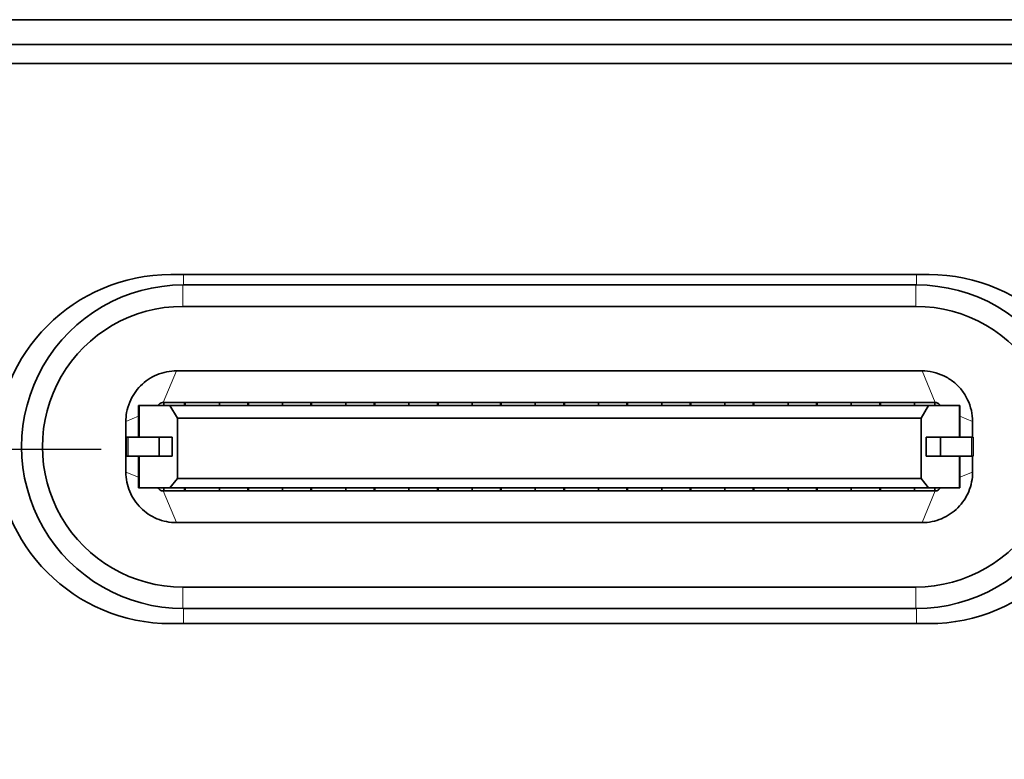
# Model space of a CAD drawing. Header units: millimetres. Extents: x 5 to 415, y 5 to 292.
# Tile 64 of 199: x 98 to 106, y 224 to 230. Entities that reach past the tile are written whole.
import ezdxf

# ---------------------------------------------------------------- set-up
doc = ezdxf.new("R2010")
doc.units = ezdxf.units.MM
doc.linetypes.add('CHAIN', pattern=[0.3543, 0.2362, -0.0295, 0.0591, -0.0295])
doc.linetypes.add('LONG_DASH_DOTTED', pattern=[0.3001, 0.2362, -0.0295, 0.0049, -0.0295])
for name, color, linetype, lineweight in [('Bemaßung (ISO)', 7, 'Continuous', 25), ('Mittelpunktmarkierung (ISO)', 7, 'LONG_DASH_DOTTED', 25), ('Sichtbar (ISO)', 7, 'Continuous', 35), ('Sichtbar schmal (ISO)', 7, 'Continuous', 18)]:
    doc.layers.add(name, color=color, linetype=linetype, lineweight=lineweight)
doc.styles.add('Notiztext (ISO)', font='isocpeur.ttf')
doc.dimstyles.new('Standard (ISO)', dxfattribs={"dimtxt": 3.5, "dimasz": 2.5, "dimexe": 2, "dimexo": 0, "dimgap": 0.762, "dimtad": 1, "dimtoh": 1, "dimdec": 8, "dimdsep": 46, "dimtxsty": 'Notiztext (ISO)', "dimcen": 0.09, "dimdle": 10, "dimclrd": 256, "dimclre": 256, "dimclrt": 256, "dimadec": 6, "dimazin": 2, "dimtfac": 0.514286, "dimtdec": 3, "dimtmove": 0, "dimatfit": 3, "dimfxl": 1, "dimtolj": 1, "dimlwd": -1, "dimlwe": -1, "dimarcsym": 0})

# ---------------------------------------------------------------- blocks, each defined once
blk = doc.blocks.new('*D11')
at = {"layer": 'Bemaßung (ISO)', "transparency": 16777216}
for p, q in [((94.9455, 226.7329), (94.9455, 203.6737)), ((109.9455, 223.1833), (109.9455, 203.6737)), ((97.4455, 205.6737), (107.4455, 205.6737))]:
    blk.add_line(p, q, dxfattribs=at)
for points in [[(97.4455, 206.0903), (97.4455, 205.257), (94.9455, 205.6737)], [(107.4455, 206.0903), (107.4455, 205.257), (109.9455, 205.6737)]]:
    blk.add_solid(points, dxfattribs=at)
at = {"layer": 'Defpoints', "color": 0, "transparency": 16777216}
for p in [(94.9455, 226.7329), (109.9455, 223.1833), (109.9455, 205.6737)]:
    blk.add_point(p, dxfattribs=at)
at = {"layer": 'Bemaßung (ISO)', "transparency": 16777216, "insert": (100.6955, 209.9357), "char_height": 3.5, "attachment_point": 1, "style": 'Notiztext (ISO)'}
blk.add_mtext('\\A1;15', dxfattribs=at)

msp = doc.modelspace()

# ---------------------------------------------------------------- linework, layer by layer
at = {"layer": 'Mittelpunktmarkierung (ISO)', "linetype": 'CHAIN', "ltscale": 8.778277}
msp.add_line((98.89540568, 226.73236588), (90.9955511, 226.73351475), dxfattribs=at)
at = {"layer": 'Sichtbar (ISO)'}
for p, q in [((92.5207375, 230.13258402), (112.3702374, 230.13258402)), ((92.52047697, 229.9360745), (112.37047842, 229.9360745)), ((112.22051603, 229.7860745), (92.67042652, 229.7860745)), ((105.44563974, 228.1160745), (99.44531717, 228.1160745)), ((105.34547839, 228.03490851), (99.54547839, 228.03490851)), ((105.34035436, 227.86490619), (99.54037934, 227.8649062)), ((105.39047897, 227.35490851), (99.49047569, 227.35490851)), ((99.1904776, 227.07990851), (99.19762993, 227.07990851)), ((99.1904776, 227.07990851), (99.1904776, 226.82990851)), ((99.43818084, 227.07990851), (99.19762993, 227.07990851)), ((99.38663877, 227.10490765), (99.39047783, 227.10490851)), ((99.55547773, 227.10490855), (99.39047773, 227.10490855)), ((99.39047773, 227.10490855), (99.39047773, 227.07990851)), ((105.44277425, 227.07990851), (99.43818084, 227.07990851)), ((99.43818084, 227.07990851), (99.49818082, 226.97990851)), ((99.55547773, 227.0799085), (99.55547773, 227.10490855)), ((99.55547774, 227.10490868), (99.5604784, 227.10490851)), ((99.83047839, 227.10490851), (99.56047839, 227.10490851)), ((99.56047839, 227.07990813), (99.56047839, 227.10490851)), ((99.83047839, 227.10490851), (99.83047839, 227.0799082)), ((100.05547773, 227.10490851), (99.83047839, 227.10490851)), ((100.06047839, 227.10490851), (100.05547773, 227.10490851)), ((100.05547773, 227.07990851), (100.05547773, 227.10490851)), ((100.06047839, 227.10490851), (100.33047839, 227.10490851)), ((100.06047839, 227.10490851), (100.06047839, 227.07990851)), ((100.55547773, 227.10490851), (100.33047839, 227.10490851)), ((100.33047839, 227.07990845), (100.33047839, 227.10490851)), ((100.55547773, 227.07990851), (100.55547773, 227.10490851)), ((100.56047839, 227.10490851), (100.55547773, 227.10490851)), ((100.56047839, 227.10490851), (100.83047839, 227.10490851)), ((100.56047839, 227.10490851), (100.56047839, 227.07990855)), ((101.05547773, 227.10490851), (100.83047839, 227.10490851)), ((100.83047839, 227.07990845), (100.83047839, 227.10490851)), ((101.05547773, 227.0799085), (101.05547773, 227.10490851)), ((101.0604784, 227.10490851), (101.05547773, 227.10490851)), ((101.06047839, 227.0799081), (101.06047839, 227.10490851)), ((101.33047839, 227.10490851), (101.06047839, 227.10490851)), ((101.55547773, 227.10490851), (101.33047839, 227.10490851)), ((101.33047839, 227.10490851), (101.33047839, 227.07990818)), ((101.56047839, 227.10490851), (101.55547773, 227.10490851)), ((101.55547773, 227.07990851), (101.55547773, 227.10490851)), ((101.56047839, 227.10490851), (101.83047839, 227.10490851)), ((101.56047839, 227.10490851), (101.56047839, 227.07990853)), ((102.05547773, 227.10490851), (101.83047839, 227.10490851)), ((101.83047839, 227.07990844), (101.83047839, 227.10490851)), ((102.06047839, 227.10490851), (102.05547773, 227.10490851)), ((102.05547773, 227.07990851), (102.05547773, 227.10490851)), ((102.06047839, 227.10490851), (102.33047839, 227.10490851)), ((102.06047839, 227.10490851), (102.06047839, 227.07990855)), ((102.55547773, 227.10490851), (102.33047839, 227.10490851)), ((102.33047839, 227.07990844), (102.33047839, 227.10490851)), ((102.55547773, 227.07990851), (102.55547773, 227.10490851)), ((102.56047839, 227.10490851), (102.55547773, 227.10490851)), ((102.56047839, 227.10490851), (102.56047839, 227.07990854)), ((102.56047839, 227.10490851), (102.83047839, 227.10490851)), ((103.05547773, 227.10490851), (102.83047839, 227.10490851)), ((102.83047839, 227.07990844), (102.83047839, 227.10490851)), ((103.06047839, 227.10490851), (103.05547773, 227.10490851)), ((103.05547773, 227.07990851), (103.05547773, 227.10490851)), ((103.06047839, 227.10490851), (103.33047839, 227.10490851)), ((103.06047839, 227.10490851), (103.06047839, 227.07990853)), ((103.55547773, 227.10490851), (103.33047839, 227.10490851)), ((103.33047839, 227.07990844), (103.33047839, 227.10490851)), ((103.55547773, 227.0799085), (103.55547773, 227.10490851)), ((103.56047839, 227.10490851), (103.5554778, 227.10490851)), ((103.83047839, 227.10490851), (103.56047839, 227.10490851)), ((103.56047839, 227.07990806), (103.56047839, 227.10490851)), ((104.05547773, 227.10490851), (103.83047839, 227.10490851)), ((103.83047839, 227.10490851), (103.83047839, 227.07990821)), ((104.05547773, 227.07990851), (104.05547773, 227.10490851)), ((104.06047839, 227.10490851), (104.05547773, 227.10490851)), ((104.06047839, 227.10490851), (104.33047839, 227.10490851)), ((104.06047839, 227.10490851), (104.06047839, 227.07990852)), ((104.55547773, 227.10490851), (104.33047839, 227.10490851)), ((104.33047839, 227.07990843), (104.33047839, 227.10490851)), ((104.56047839, 227.10490851), (104.55547773, 227.10490851)), ((104.55547773, 227.07990851), (104.55547773, 227.10490851)), ((104.56047839, 227.10490851), (104.83047839, 227.10490851)), ((104.56047839, 227.10490851), (104.56047839, 227.07990856)), ((105.05547773, 227.10490851), (104.83047839, 227.10490851)), ((104.83047839, 227.07990843), (104.83047839, 227.10490851)), ((105.05547773, 227.0799085), (105.05547773, 227.10490851)), ((105.0604784, 227.10490851), (105.05547773, 227.10490851)), ((105.33047839, 227.10490851), (105.06047839, 227.10490851)), ((105.06047839, 227.07990803), (105.06047839, 227.10490851)), ((105.49047773, 227.10490853), (105.33047839, 227.10490852)), ((105.33047839, 227.10490851), (105.33047839, 227.07990815)), ((105.38277423, 226.97990851), (105.44277425, 227.07990851)), ((105.68332527, 227.07990851), (105.44277425, 227.07990851)), ((105.49047773, 227.07990851), (105.49047773, 227.10490853)), ((105.49432026, 227.10490841), (105.49047776, 227.10490851)), ((105.68332527, 227.07990851), (105.6904776, 227.07990851)), ((105.6904776, 226.82990851), (105.6904776, 227.07990851)), ((99.09047782, 226.55490639), (99.09047782, 226.95491039)), ((99.49818082, 226.50490851), (99.49818082, 226.97990851)), ((105.38277423, 226.97990851), (99.49818082, 226.97990851)), ((105.38277423, 226.50490851), (105.38277423, 226.97990851)), ((105.79047782, 226.95491009), (105.79047782, 226.82990851)), ((99.09547839, 226.82990851), (99.10978305, 226.82990851)), ((99.09547839, 226.82990851), (99.09547839, 226.67990851)), ((99.35512416, 226.82990851), (99.10978305, 226.82990851)), ((99.45782408, 226.82990851), (99.35512416, 226.82990851)), ((99.35512416, 226.67990851), (99.35512416, 226.82990851)), ((99.45782408, 226.67990851), (99.45782408, 226.82990851)), ((105.42313122, 226.67990851), (105.42313122, 226.82990851)), ((105.42313122, 226.82990851), (105.53583261, 226.82990851)), ((105.78117373, 226.82990851), (105.53583261, 226.82990851)), ((105.53583261, 226.67990851), (105.53583261, 226.82990851)), ((105.78117373, 226.82990851), (105.79547839, 226.82990851)), ((105.79547839, 226.67990851), (105.79547839, 226.82990851)), ((99.10978305, 226.67990851), (99.09547839, 226.67990851)), ((99.10978305, 226.67990851), (99.35512416, 226.67990851)), ((99.1904776, 226.67990851), (99.1904776, 226.42990851)), ((99.35512416, 226.67990851), (99.45782408, 226.67990851)), ((105.42313122, 226.67990851), (105.53583261, 226.67990851)), ((105.53583261, 226.67990851), (105.78117373, 226.67990851)), ((105.6904776, 226.42990851), (105.6904776, 226.67990851)), ((105.79547839, 226.67990851), (105.78117373, 226.67990851)), ((105.79047782, 226.67990851), (105.79047782, 226.55490504)), ((99.14047811, 226.53413622), (99.14047811, 226.53411501)), ((99.49818082, 226.50490851), (99.43818084, 226.42990851)), ((105.38277423, 226.50490851), (99.49818082, 226.50490851)), ((105.38277423, 226.50490851), (105.44277425, 226.42990851)), ((105.74047811, 226.53413547), (105.74047811, 226.53411516)), ((99.19762993, 226.42990851), (99.1904776, 226.42990851)), ((99.19762993, 226.42990851), (99.43818084, 226.42990851)), ((99.38664251, 226.40490861), (99.3904778, 226.40490851)), ((99.39047773, 226.42990851), (99.39047773, 226.40490851)), ((99.39047773, 226.40490851), (99.55547773, 226.40490851)), ((105.44277425, 226.42990851), (99.43818084, 226.42990851)), ((99.55547773, 226.40490851), (99.55547773, 226.42990851)), ((99.56047822, 226.40490851), (99.5554778, 226.40490851)), ((99.56047839, 226.40490851), (99.56047839, 226.42990888)), ((99.56047839, 226.40490851), (99.83047839, 226.40490851)), ((99.83047839, 226.42990891), (99.83047839, 226.40490851)), ((99.83047839, 226.40490851), (100.05547773, 226.40490851)), ((100.05547773, 226.40490851), (100.05547773, 226.4299085)), ((100.05547773, 226.40490851), (100.06047839, 226.40490851)), ((100.06047839, 226.42990852), (100.06047839, 226.40490851)), ((100.06047839, 226.40490851), (100.33047839, 226.40490851)), ((100.33047839, 226.40490851), (100.33047839, 226.42990857)), ((100.33047839, 226.40490851), (100.55547773, 226.40490851)), ((100.55547773, 226.40490851), (100.55547773, 226.4299085)), ((100.55547773, 226.40490851), (100.56047839, 226.40490851)), ((100.56047839, 226.4299085), (100.56047839, 226.40490851)), ((100.56047839, 226.40490851), (100.83047839, 226.40490851)), ((100.83047839, 226.40490851), (100.83047839, 226.42990857)), ((100.83047839, 226.40490851), (101.05547773, 226.40490851)), ((101.05547773, 226.40490851), (101.05547773, 226.42990851)), ((101.05547773, 226.40490851), (101.0604784, 226.40490851)), ((101.06047839, 226.40490851), (101.06047839, 226.42990891)), ((101.06047839, 226.40490851), (101.33047839, 226.40490851)), ((101.33047839, 226.42990886), (101.33047839, 226.40490851)), ((101.33047839, 226.40490851), (101.55547773, 226.40490851)), ((101.55547773, 226.40490851), (101.55547773, 226.4299085)), ((101.55547773, 226.40490851), (101.56047839, 226.40490851)), ((101.56047839, 226.42990846), (101.56047839, 226.40490851)), ((101.56047839, 226.40490851), (101.83047839, 226.40490851)), ((101.83047839, 226.40490851), (101.83047839, 226.42990857)), ((101.83047839, 226.40490851), (102.05547773, 226.40490851)), ((102.05547773, 226.40490851), (102.05547773, 226.4299085)), ((102.05547773, 226.40490851), (102.06047839, 226.40490851)), ((102.06047839, 226.42990854), (102.06047839, 226.40490851)), ((102.33047839, 226.40490851), (102.06047839, 226.40490851)), ((102.33047839, 226.40490851), (102.33047839, 226.42990857)), ((102.33047839, 226.40490851), (102.55547773, 226.40490851)), ((102.55547773, 226.40490851), (102.55547773, 226.4299085)), ((102.55547773, 226.40490851), (102.56047839, 226.40490851)), ((102.56047839, 226.42990849), (102.56047839, 226.40490851)), ((102.56047839, 226.40490851), (102.83047839, 226.40490851)), ((102.83047839, 226.40490851), (102.83047839, 226.42990858)), ((102.83047839, 226.40490851), (103.05547773, 226.40490851)), ((103.05547773, 226.40490851), (103.05547773, 226.4299085)), ((103.05547773, 226.40490851), (103.06047839, 226.40490851)), ((103.06047839, 226.42990851), (103.06047839, 226.40490851)), ((103.33047839, 226.40490851), (103.06047839, 226.40490851)), ((103.33047839, 226.40490851), (103.33047839, 226.42990858)), ((103.33047839, 226.40490851), (103.55547773, 226.40490851)), ((103.55547773, 226.40490851), (103.55547773, 226.42990851)), ((103.5554778, 226.40490851), (103.56047839, 226.40490851)), ((103.56047839, 226.40490851), (103.56047839, 226.42990896)), ((103.56047839, 226.40490851), (103.83047839, 226.40490851)), ((103.83047839, 226.42990879), (103.83047839, 226.40490851)), ((103.83047839, 226.40490851), (104.05547773, 226.40490851)), ((104.05547773, 226.40490851), (104.05547773, 226.4299085)), ((104.05547773, 226.40490851), (104.06047839, 226.40490851)), ((104.06047839, 226.42990845), (104.06047839, 226.40490851)), ((104.06047839, 226.40490851), (104.33047839, 226.40490851)), ((104.33047839, 226.40490851), (104.33047839, 226.42990858)), ((104.33047839, 226.40490851), (104.55547773, 226.40490851)), ((104.55547773, 226.40490851), (104.55547773, 226.4299085)), ((104.55547773, 226.40490851), (104.56047839, 226.40490851)), ((104.56047839, 226.42990847), (104.56047839, 226.40490851)), ((104.56047839, 226.40490851), (104.83047839, 226.40490851)), ((104.83047839, 226.40490851), (104.83047839, 226.42990858)), ((104.83047839, 226.40490851), (105.05547773, 226.40490851)), ((105.05547773, 226.40490851), (105.05547773, 226.42990851)), ((105.05547773, 226.40490851), (105.0604784, 226.40490851)), ((105.06047839, 226.40490851), (105.06047839, 226.42990899)), ((105.06047839, 226.40490851), (105.33047839, 226.40490851)), ((105.33047839, 226.42990888), (105.33047839, 226.40490851)), ((105.49047773, 226.40490851), (105.33047839, 226.40490851)), ((105.44277425, 226.42990851), (105.68332527, 226.42990851)), ((105.49047773, 226.40490851), (105.49047773, 226.42990851)), ((105.49047778, 226.40490851), (105.49431353, 226.40491016)), ((105.6904776, 226.42990851), (105.68332527, 226.42990851)), ((105.39047978, 226.15490851), (99.49047611, 226.15490851)), ((99.54066202, 225.64491082), (105.34057587, 225.64491082)), ((99.54547839, 225.47490851), (105.34547839, 225.47490851)), ((99.44531727, 225.35607451), (105.44564054, 225.35607451))]:
    msp.add_line(p, q, dxfattribs=at)
for centre, radius, start, end in [((99.44547839, 226.7360745), 1.38, 90.006693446, 269.993310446), ((105.44547839, 226.7360745), 1.38, 270.006732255, 89.993300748), ((99.54547839, 226.75490851), 1.28, 89.999999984, 270.000000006), ((105.34547839, 226.75490851), 1.28, 269.99999987, 90.000000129), ((99.54047795, 226.75490851), 1.10999306, 90.005089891, 270.007901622), ((105.34047795, 226.75490851), 1.10999306, 270.005054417, 90.006379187)]:
    msp.add_arc(centre, radius, start, end, dxfattribs=at)
for points, knots in [([(99.09047844, 226.9549122), (99.09047809, 226.9974064), (99.09738272, 227.0513422), (99.14112583, 227.15657944), (99.17032527, 227.20029157), (99.2438056, 227.27406922), (99.28739936, 227.30344355), (99.38822924, 227.3458338), (99.4415158, 227.3549082), (99.49047375, 227.35490784)], [0.000003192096, 0.000003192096, 0.000003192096, 0.000003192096, 0.012750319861, 0.012750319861, 0.023498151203, 0.023498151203, 0.034246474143, 0.034246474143, 0.046050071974, 0.046050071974, 0.046050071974, 0.046050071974]), ([(105.39047896, 227.35492202), (105.41932258, 227.35492204), (105.44856588, 227.35170064), (105.47779706, 227.34505248), (105.50702867, 227.33840422), (105.53625175, 227.32827196), (105.56365554, 227.31516605), (105.59105933, 227.30206014), (105.61667969, 227.28602105), (105.64015708, 227.26735553), (105.65176826, 227.25812415), (105.66285661, 227.24825379), (105.67333973, 227.23777141), (105.68405311, 227.22705878), (105.69413438, 227.2157069), (105.70354907, 227.20380021), (105.72217611, 227.18024274), (105.73817478, 227.15449399), (105.75114728, 227.12721335), (105.76411978, 227.09993271), (105.7740744, 227.07110184), (105.78065708, 227.04207171), (105.78723965, 227.01304203), (105.79049239, 226.9838081), (105.79049237, 226.95491008)], [0.00000207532, 0.00000207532, 0.00000207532, 0.00000207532, 0.14285714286, 0.14285714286, 0.14285714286, 0.28571428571, 0.28571428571, 0.28571428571, 0.42857142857, 0.42857142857, 0.42857142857, 0.49922407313, 0.49922407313, 0.49922407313, 0.57142857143, 0.57142857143, 0.57142857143, 0.71428571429, 0.71428571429, 0.71428571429, 0.85714285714, 0.85714285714, 0.85714285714, 0.99999777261, 0.99999777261, 0.99999777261, 0.99999777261]), ([(99.3456698, 227.07990852), (99.34615067, 227.08084792), (99.34668729, 227.0818192), (99.34729587, 227.08282474), (99.34798065, 227.08395616), (99.34875695, 227.0851307), (99.34963448, 227.08632122), (99.35051201, 227.08751173), (99.35149112, 227.08871795), (99.35256411, 227.0898972), (99.35302363, 227.09040223), (99.35350022, 227.09090247), (99.35399256, 227.09139477), (99.35464981, 227.09205199), (99.35533518, 227.09269501), (99.35604352, 227.09331816), (99.35728246, 227.09440809), (99.35859224, 227.09543693), (99.35995842, 227.09639407), (99.3613246, 227.09735121), (99.36274733, 227.09823641), (99.36419659, 227.09903568), (99.36564586, 227.09983494), (99.36712166, 227.1005483), (99.36858939, 227.10117056), (99.37005711, 227.10179282), (99.37151668, 227.10232414), (99.37293912, 227.10276995), (99.37436156, 227.10321575), (99.37574684, 227.10357615), (99.37707298, 227.10386325), (99.37839912, 227.10415034), (99.37966616, 227.10436403), (99.38084453, 227.10451924), (99.38202291, 227.10467444), (99.38311263, 227.10477122), (99.38408184, 227.10482891), (99.38505106, 227.10488659), (99.38589976, 227.10490532), (99.38663877, 227.10490772)], [0.43386992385, 0.43386992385, 0.43386992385, 0.43386992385, 0.47619047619, 0.47619047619, 0.47619047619, 0.52380952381, 0.52380952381, 0.52380952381, 0.57142857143, 0.57142857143, 0.57142857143, 0.59182234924, 0.59182234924, 0.59182234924, 0.61904761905, 0.61904761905, 0.61904761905, 0.66666666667, 0.66666666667, 0.66666666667, 0.71428571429, 0.71428571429, 0.71428571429, 0.7619047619, 0.7619047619, 0.7619047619, 0.80952380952, 0.80952380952, 0.80952380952, 0.85714285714, 0.85714285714, 0.85714285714, 0.90476190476, 0.90476190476, 0.90476190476, 0.95238095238, 0.95238095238, 0.95238095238, 1, 1, 1, 1]), ([(105.49432027, 227.10490823), (105.49756809, 227.10490048), (105.50081254, 227.1045352), (105.50715966, 227.103146), (105.51026413, 227.1021213), (105.51838874, 227.09848554), (105.52314796, 227.09525323), (105.53041478, 227.08790586), (105.53315771, 227.08406456), (105.5352859, 227.07990851)], [0, 0, 0, 0, 0.0009743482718, 0.0009743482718, 0.0019492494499, 0.0019492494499, 0.0036447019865, 0.0036447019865, 0.0050412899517, 0.0050412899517, 0.0050412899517, 0.0050412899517]), ([(99.49047431, 226.15490912), (99.43770568, 226.15490873), (99.38545348, 226.1653467), (99.28857885, 226.20568852), (99.24488726, 226.2349154), (99.17116009, 226.30844013), (99.14181412, 226.35205113), (99.10106305, 226.44915406), (99.09047811, 226.50176562), (99.09047849, 226.55490444)], [-0.063031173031, -0.063031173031, -0.063031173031, -0.063031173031, -0.047201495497, -0.047201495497, -0.031573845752, -0.031573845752, -0.015945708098, -0.015945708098, -0.000003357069, -0.000003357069, -0.000003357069, -0.000003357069]), ([(105.79047721, 226.55490323), (105.79047737, 226.50212618), (105.78003603, 226.44987521), (105.73969735, 226.35300875), (105.71047037, 226.30931721), (105.63694545, 226.23559018), (105.59333436, 226.20624431), (105.49623645, 226.16549563), (105.44362573, 226.15490877), (105.39048173, 226.15490917)], [0.00000319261, 0.00000319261, 0.00000319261, 0.00000319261, 0.01583697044, 0.01583697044, 0.031471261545, 0.031471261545, 0.047106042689, 0.047106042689, 0.063053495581, 0.063053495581, 0.063053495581, 0.063053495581]), ([(99.38664251, 226.40490876), (99.38547614, 226.4049107), (99.38187105, 226.4049157), (99.37393458, 226.40663292), (99.37085728, 226.40763729), (99.36274866, 226.41122368), (99.35798511, 226.41442947), (99.35063487, 226.4217797), (99.34783428, 226.42568128), (99.34566965, 226.4299085)], [0.0000009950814, 0.0000009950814, 0.0000009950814, 0.0000009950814, 0.0003466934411, 0.0003466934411, 0.0005736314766, 0.0005736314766, 0.0009719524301, 0.0009719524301, 0.0013068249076, 0.0013068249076, 0.0013068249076, 0.0013068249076]), ([(105.53528591, 226.4299085), (105.53312125, 226.42568123), (105.53032061, 226.4217796), (105.52297026, 226.41442935), (105.51820667, 226.41122357), (105.51009817, 226.40763729), (105.50702104, 226.40663298), (105.50230405, 226.40561233), (105.5007146, 226.40535296), (105.49831693, 226.40509033), (105.4975157, 226.40502386), (105.49591425, 226.40493406), (105.49511377, 226.40491131), (105.49431353, 226.40490876)], [-0.0050490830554, -0.0050490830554, -0.0050490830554, -0.0050490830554, -0.0036244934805, -0.0036244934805, -0.0019300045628, -0.0019300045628, -0.0009646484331, -0.0009646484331, -0.000482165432, -0.000482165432, -0.0002410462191, -0.0002410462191, -0.0000009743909, -0.0000009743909, -0.0000009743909, -0.0000009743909])]:
    msp.add_open_spline(points, degree=3, knots=knots, dxfattribs=at)
at = {"layer": 'Sichtbar schmal (ISO)'}
for p, q in [((99.54547839, 228.03490851), (99.54547839, 228.1160745)), ((105.34547839, 228.1160745), (105.34547839, 228.03490851)), ((99.54038078, 227.86490656), (99.54043437, 228.03489809)), ((105.3404122, 228.03490841), (105.34035436, 227.86490619)), ((99.38663877, 227.10490765), (99.49047375, 227.35490784)), ((105.39048028, 227.35491029), (105.49432025, 227.10490835)), ((99.19762993, 227.07990851), (99.19762993, 226.82990851)), ((105.68332527, 226.82990851), (105.68332527, 227.07990851)), ((99.09047844, 226.9549122), (99.1904776, 226.99644576)), ((105.69047761, 226.99644759), (105.79047975, 226.95491149)), ((99.10978305, 226.82990851), (99.10978305, 226.67990851)), ((105.78117373, 226.67990851), (105.78117373, 226.82990851)), ((99.19762993, 226.67990851), (99.19762993, 226.42990851)), ((105.68332527, 226.42990851), (105.68332527, 226.67990851)), ((99.1904776, 226.51337225), (99.09047849, 226.55490444)), ((105.79047721, 226.55490323), (105.69047763, 226.51337105)), ((99.49047431, 226.15490912), (99.38664251, 226.40490865)), ((105.49431351, 226.4049095), (105.39048173, 226.15490917)), ((99.5405397, 225.47491861), (99.54060004, 225.64491045)), ((105.34057441, 225.64491045), (105.34051971, 225.47490911)), ((99.54547839, 225.3560745), (99.54547839, 225.47490851)), ((105.34547839, 225.47490851), (105.34547839, 225.3560745))]:
    msp.add_line(p, q, dxfattribs=at)

# ---------------------------------------------------------------- dimensions: what is measured, and where the dimension line sits
at = {"layer": 'Bemaßung (ISO)'}
dim = msp.add_linear_dim(base=(109.9454783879, 205.6736640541), p1=(94.945478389, 226.7329403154), p2=(109.9454783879, 223.1832781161), angle=180, dimstyle='Standard (ISO)', override={"dimgap": 0.762, "dimtoh": 0, "dimdec": 8, "dimtol": 0, "dimlim": 0, "dimtp": 0, "dimtm": 0, "dimtdec": 3, "dimtofl": 0, "dimatfit": 1}, dxfattribs=at)
dim.commit()
dim.dimension.update_dxf_attribs({"geometry": '*D11', "text_midpoint": (102.4454783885, 205.6736640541), "dimtype": 160})

doc.saveas('drawing.dxf')
